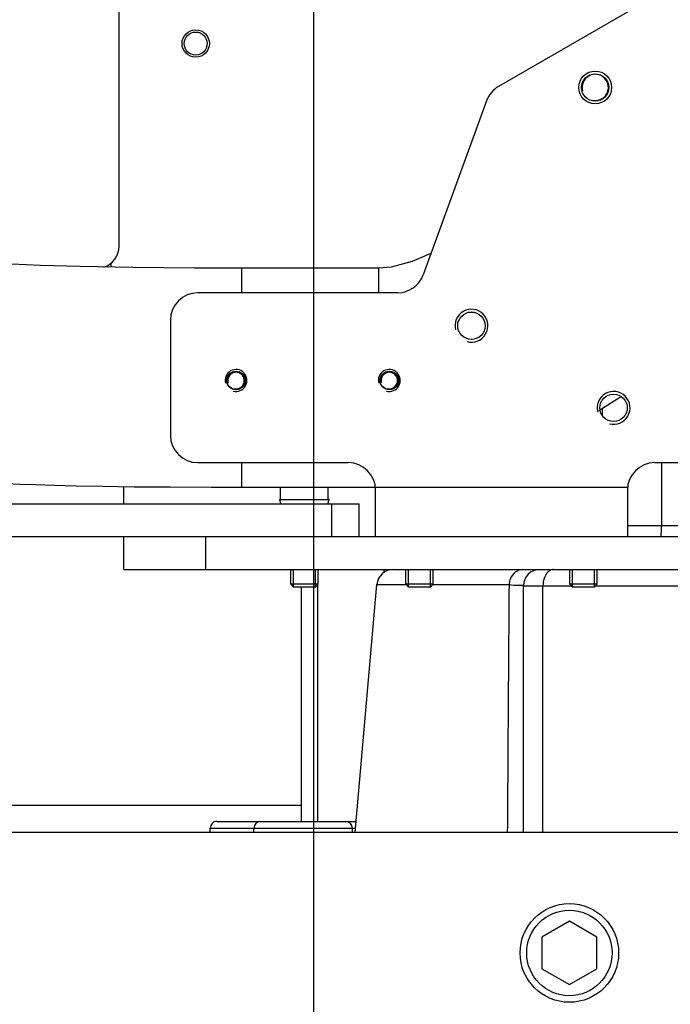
# Model space of a CAD drawing. Header units: millimetres. Extents: x 0 to 11890, y 0 to 8410.
# Tile 76 of 103: x 6905 to 7024, y 5593 to 5773. Entities that reach past the tile are written whole.
import ezdxf

# ---------------------------------------------------------------- set-up
doc = ezdxf.new("R2010")
doc.units = ezdxf.units.MM
doc.header["$LTSCALE"] = 653.95
doc.layers.get('0').update_dxf_attribs({"linetype": 'CONTINUOUS'})
for name, color, linetype in [('304103000006DXF_CONTINUOUS_LINE', 7, 'CONTINUOUS'), ('304105000028DXF_CONTINUOUS_LINE', 7, 'CONTINUOUS'), ('304105000033DXF_CONTINUOUS_LINE', 7, 'CONTINUOUS'), ('304105000035DXF_CONTINUOUS_LINE', 7, 'CONTINUOUS'), ('304105000038DXF_CONTINUOUS_LINE', 7, 'CONTINUOUS'), ('304105000040DXF_CONTINUOUS_LINE', 7, 'CONTINUOUS'), ('501023000027DXF_CONTINUOUS_LINE', 7, 'CONTINUOUS'), ('501023000029DXF_CONTINUOUS_LINE', 7, 'CONTINUOUS'), ('501023000034DXF_CONTINUOUS_LINE', 7, 'CONTINUOUS'), ('501023000035DXF_CONTINUOUS_LINE', 7, 'CONTINUOUS'), ('501023000062DXF_CONTINUOUS_LINE', 7, 'CONTINUOUS'), ('501025000001DXF_CONTINUOUS_LINE', 7, 'CONTINUOUS'), ('604006000002DXF_CONTINUOUS_LINE', 7, 'CONTINUOUS'), ('R50-1TANHUANDXF_CONTINUOUS_LINE', 7, 'CONTINUOUS'), ('运动范围_DXF_BALLOON', 7, 'CONTINUOUS'), ('运动范围_DXF_DIMENSION', 7, 'CONTINUOUS')]:
    doc.layers.add(name, color=color, linetype=linetype)
doc.styles.get("Standard").update_dxf_attribs({"font": 'txt', "width": 0.7})
doc.dimstyles.new('DIMSTYLE_1', dxfattribs={"dimtxt": 100, "dimasz": 60, "dimexe": 2, "dimexo": 0.2, "dimgap": 2.5, "dimtad": 0, "dimtih": 1, "dimtoh": 1, "dimdec": 1, "dimdsep": 46, "dimtxsty": 'Standard', "dimblk": '_FILLED', "dimblk1": '_FILLED', "dimblk2": '_FILLED', "dimcen": 0.09, "dimclrt": 5, "dimazin": 2, "dimtp": 0.1, "dimtm": 0.1, "dimtfac": 1, "dimtdec": 1, "dimtofl": 0, "dimtmove": 0, "dimatfit": 3, "dimldrblk": '_FILLED', "dimfxl": 0, "dimtolj": 1, "dimarcsym": 0})
doc.dimstyles.new('DIMSTYLE_3', dxfattribs={"dimtxt": 100, "dimasz": 60, "dimexe": 2, "dimexo": 0.2, "dimgap": 2.5, "dimtad": 1, "dimdec": 1, "dimdsep": 46, "dimtxsty": 'Standard', "dimblk": '_FILLED', "dimblk1": '_FILLED', "dimblk2": '_FILLED', "dimcen": 0.09, "dimclrt": 5, "dimazin": 2, "dimtp": 0.1, "dimtm": 0.1, "dimtfac": 1, "dimtdec": 1, "dimtofl": 0, "dimtmove": 0, "dimatfit": 3, "dimldrblk": '_FILLED', "dimfxl": 0, "dimtolj": 1, "dimarcsym": 0})
doc.dimstyles.new('DIMSTYLE_4', dxfattribs={"dimtxt": 100, "dimasz": 60, "dimexe": 2, "dimexo": 0.2, "dimgap": 2.5, "dimtad": 1, "dimdsep": 46, "dimtxsty": 'Standard', "dimblk": '_FILLED', "dimblk1": '_FILLED', "dimblk2": '_FILLED', "dimcen": 0.09, "dimclrt": 5, "dimazin": 2, "dimtp": 0.01, "dimtm": 0.01, "dimtfac": 1, "dimtofl": 0, "dimtmove": 0, "dimatfit": 3, "dimldrblk": '_FILLED', "dimfxl": 0, "dimtolj": 1, "dimarcsym": 0})
doc.dimstyles.new('DIMSTYLE_7', dxfattribs={"dimtxt": 100, "dimasz": 60, "dimexe": 2, "dimexo": 0.2, "dimgap": 2.5, "dimtad": 0, "dimtih": 1, "dimtoh": 1, "dimdec": 1, "dimdsep": 46, "dimtxsty": 'Standard', "dimblk": '_FILLED', "dimblk1": '_FILLED', "dimblk2": '_FILLED', "dimcen": 0.09, "dimclrt": 5, "dimazin": 2, "dimtp": 0.01, "dimtm": 0.01, "dimtfac": 1, "dimtofl": 0, "dimtmove": 0, "dimatfit": 3, "dimldrblk": '_FILLED', "dimfxl": 0, "dimtolj": 1, "dimarcsym": 0})

# ---------------------------------------------------------------- blocks, each defined once
blk = doc.blocks.new('*D9')
at = {"layer": '运动范围_DXF_DIMENSION', "color": 2, "linetype": 'Continuous', "transparency": 16777216}
blk.add_line((6956.59, 6685), (5267.1, 6685), dxfattribs=at)
blk = doc.blocks.new('_FILLED')
at = {"color": 0, "linetype": 'ByBlock'}
blk.add_solid([(0, 0), (-1, 0.1167), (-1, -0.1167)], dxfattribs=at)
blk = doc.blocks.new('*D13')
at = {"layer": '运动范围_DXF_DIMENSION', "color": 2, "linetype": 'Continuous', "transparency": 16777216}
blk.add_line((5388.14, 5865.23), (5388.14, 4198.73), dxfattribs=at)
blk = doc.blocks.new('*D14')
at = {"layer": '运动范围_DXF_DIMENSION', "color": 2, "linetype": 'Continuous', "transparency": 16777216}
blk.add_line((6958.59, 6683), (6958.59, 4198.73), dxfattribs=at)
blk = doc.blocks.new('*D15')
at = {"layer": '运动范围_DXF_DIMENSION', "color": 2, "linetype": 'Continuous', "transparency": 16777216}
for p, q in [((5388.14, 5865.23), (5388.14, 3597.55)), ((9122.85, 5865.23), (9122.85, 3597.55)), ((5388.14, 3617.55), (7255.5, 3617.55)), ((9122.85, 3617.55), (7255.5, 3617.55))]:
    blk.add_line(p, q, dxfattribs=at)
at = {"layer": '运动范围_DXF_DIMENSION', "color": 2, "linetype": 'Continuous', "transparency": 16777216, "xscale": 60, "yscale": 60, "zscale": 60, "rotation": 180}
blk.add_blockref('_FILLED', (5388.14, 3617.55), dxfattribs=at)
at = {"layer": '运动范围_DXF_DIMENSION', "color": 2, "linetype": 'Continuous', "transparency": 16777216, "xscale": 60, "yscale": 60, "zscale": 60}
blk.add_blockref('_FILLED', (9122.85, 3617.55), dxfattribs=at)
blk = doc.blocks.new('*D24')
at = {"layer": '运动范围_DXF_DIMENSION', "color": 2, "linetype": 'Continuous', "transparency": 16777216}
for p, q in [((7110.32, 5492.23), (7110.32, 7210.21)), ((7255.32, 6894.23), (7255.32, 7210.21)), ((7182.82, 7190.21), (6730.85, 7190.21)), ((7110.32, 7190.21), (7182.82, 7190.21)), ((7255.32, 7190.21), (7182.82, 7190.21))]:
    blk.add_line(p, q, dxfattribs=at)
at = {"layer": '运动范围_DXF_DIMENSION', "color": 2, "linetype": 'Continuous', "transparency": 16777216, "xscale": 60, "yscale": 60, "zscale": 60, "rotation": 180}
blk.add_blockref('_FILLED', (7110.32, 7190.21), dxfattribs=at)
at = {"layer": '运动范围_DXF_DIMENSION', "color": 2, "linetype": 'Continuous', "transparency": 16777216, "xscale": 60, "yscale": 60, "zscale": 60}
blk.add_blockref('_FILLED', (7255.32, 7190.21), dxfattribs=at)
blk = doc.blocks.new('*D28')
at = {"layer": '运动范围_DXF_DIMENSION', "color": 2, "linetype": 'Continuous', "transparency": 16777216}
for p, q in [((7053.32, 5867.23), (6642.49, 5867.23)), ((6662.49, 5867.23), (6662.49, 5572.73)), ((6662.49, 5278.23), (6662.49, 5572.73)), ((7029.22, 5278.23), (6642.49, 5278.23))]:
    blk.add_line(p, q, dxfattribs=at)
at = {"layer": '运动范围_DXF_DIMENSION', "color": 2, "linetype": 'Continuous', "transparency": 16777216, "xscale": 60, "yscale": 60, "zscale": 60}
for p, rotation in [((6662.49, 5867.23), 90), ((6662.49, 5278.23), 270)]:
    blk.add_blockref('_FILLED', p, dxfattribs=dict(at, rotation=rotation))
blk = doc.blocks.new('*D35')
at = {"layer": '运动范围_DXF_BALLOON', "color": 2, "linetype": 'Continuous', "transparency": 16777216}
for p, q in [((6845.86, 7596.69), (6845.86, 7814.98)), ((6958.59, 7442.31), (6845.86, 7596.69)), ((6958.59, 6687), (6958.59, 7442.31))]:
    blk.add_line(p, q, dxfattribs=at)
blk = doc.blocks.new('*D36')
at = {"layer": '运动范围_DXF_BALLOON', "color": 2, "linetype": 'Continuous', "transparency": 16777216}
blk.add_line((6466.67, 5502.29), (6466.67, 7814.98), dxfattribs=at)

msp = doc.modelspace()

# ---------------------------------------------------------------- linework, layer by layer
at = {"color": 2, "linetype": 'Continuous'}
for radius, start, end in [(1867.359, 315.002639, 180), (870, 109.954556, 204.946626)]:
    msp.add_arc((7255.496, 5867.233), radius, start, end, dxfattribs=at)
at = {"layer": '304103000006DXF_CONTINUOUS_LINE', "color": 7, "linetype": 'Continuous'}
for p, q in [((7011.316, 5701.646), (7011.316, 5700.382)), ((6956.316, 5669.033), (6956.316, 5626.233)), ((6966.191, 5624.233), (6970.151, 5669.495)), ((6996.918, 5624.233), (6996.918, 5669.233))]:
    msp.add_line(p, q, dxfattribs=at)
at = {"layer": '304103000006DXF_CONTINUOUS_LINE', "color": 9, "linetype": 'Continuous'}
for p, q in [((7022.159, 5691.733), (7022.159, 5680.233)), ((7015.918, 5680.233), (7028.73, 5680.233)), ((6971.437, 5672.233), (6971.437, 5671.646)), ((6959.316, 5669.533), (6959.316, 5626.233)), ((6970.151, 5669.495), (6975.457, 5669.495)), ((6980.418, 5669.495), (6994.288, 5669.495)), ((6996.918, 5669.233), (7005.718, 5669.233)), ((7000.49, 5624.233), (7000.49, 5669.233)), ((7010.118, 5669.233), (7044.071, 5669.233))]:
    msp.add_line(p, q, dxfattribs=at)
msp.add_arc((7000.229, 5680.223), 21.93, 354.75567, 0.02815, dxfattribs=at)
at = {"layer": '304103000006DXF_CONTINUOUS_LINE', "color": 7, "linetype": 'Continuous'}
for centre, end in [((6973.14, 5669.233), 175), ((6999.918, 5669.233), 180)]:
    msp.add_arc(centre, 3, 90, end, dxfattribs=at)
at = {"layer": '304103000006DXF_CONTINUOUS_LINE', "color": 9, "linetype": 'Continuous'}
for points, knots in [([(6996.762, 5672.233), (6995.833, 5672.233), (6994.562, 5671.125), (6994.314, 5669.858), (6994.288, 5669.495)], [0, 0, 0, 0, 0.7183594, 1, 1, 1, 1]), ([(7002.419, 5672.233), (7002.292, 5672.233), (7002.031, 5672.192), (7001.793, 5672.077), (7001.681, 5672.005)], [0, 0, 0, 0, 0.4866854, 1, 1, 1, 1]), ([(6994.288, 5669.495), (6994.942, 5669.465), (6995.512, 5669.222), (6996.919, 5669.461), (6996.918, 5669.233)], [0, 0, 0, 0, 0.7414953, 1, 1, 1, 1])]:
    msp.add_open_spline(points, degree=3, knots=knots, dxfattribs=at)
for points in [[(7001.681, 5672.005), (7000.835, 5671.461), (7000.49, 5670.239), (7000.49, 5669.233)], [(6994.288, 5669.495), (6994.182, 5654.408), (6994.08, 5639.321), (6993.98, 5624.234)]]:
    msp.add_open_spline(points, degree=3, dxfattribs=at)
at = {"layer": '304105000028DXF_CONTINUOUS_LINE', "color": 7, "linetype": 'Continuous'}
msp.add_line((7100.316, 5624.233), (6895.316, 5624.233), dxfattribs=at)
at = {"layer": '304105000033DXF_CONTINUOUS_LINE', "color": 7, "linetype": 'Continuous'}
msp.add_line((6890.316, 5629.233), (6956.316, 5629.233), dxfattribs=at)
at = {"layer": '304105000035DXF_CONTINUOUS_LINE', "color": 7, "linetype": 'Continuous'}
for p, q in [((6923.053, 5731.233), (6923.053, 5837.233)), ((6923.918, 5684.233), (6923.918, 5687.366)), ((6923.918, 5672.233), (6923.918, 5678.233)), ((6938.918, 5672.233), (6938.918, 5678.233)), ((6964.095, 5678.233), (6969.918, 5678.233)), ((7015.918, 5678.233), (7043.918, 5678.233)), ((6923.918, 5672.233), (6938.918, 5672.233)), ((6938.918, 5672.233), (7043.918, 5672.233))]:
    msp.add_line(p, q, dxfattribs=at)
at = {"layer": '304105000035DXF_CONTINUOUS_LINE', "color": 9, "linetype": 'Continuous'}
msp.add_line((6921.523, 5728.087), (6921.523, 5727.415), dxfattribs=at)
at = {"layer": '304105000035DXF_CONTINUOUS_LINE', "color": 7, "linetype": 'Continuous'}
for radius in [2.5, 2.1]:
    msp.add_circle((6937.053, 5768.233), radius, dxfattribs=at)
msp.add_arc((6919.053, 5731.233), 4, 287.34081, 360, dxfattribs=at)
at = {"layer": '304105000038DXF_CONTINUOUS_LINE', "color": 7, "linetype": 'Continuous'}
for p, q in [((6864.918, 5684.233), (6966.918, 5684.233)), ((6966.918, 5678.233), (6966.918, 5684.233)), ((6864.918, 5678.233), (6964.095, 5678.233))]:
    msp.add_line(p, q, dxfattribs=at)
at = {"layer": '304105000038DXF_CONTINUOUS_LINE', "color": 9, "linetype": 'Continuous'}
msp.add_line((6961.918, 5678.233), (6961.918, 5684.233), dxfattribs=at)
at = {"layer": '304105000040DXF_CONTINUOUS_LINE', "color": 7, "linetype": 'Continuous'}
for p, q in [((7018.533, 5775.515), (6992.395, 5760.425)), ((6990.197, 5757.806), (6978.616, 5726.022)), ((6973.918, 5722.733), (6937.418, 5722.733)), ((6932.418, 5717.733), (6932.418, 5696.733)), ((6937.418, 5691.733), (6964.918, 5691.733)), ((7020.918, 5691.733), (7032.078, 5691.733)), ((6969.918, 5678.233), (6969.918, 5686.733)), ((7015.918, 5686.733), (7015.918, 5678.233)), ((6969.918, 5678.233), (7015.918, 5678.233))]:
    msp.add_line(p, q, dxfattribs=at)
at = {"layer": '304105000040DXF_CONTINUOUS_LINE', "color": 9, "linetype": 'Continuous'}
msp.add_line((6969.893, 5687.233), (7015.943, 5687.233), dxfattribs=at)
at = {"layer": '304105000040DXF_CONTINUOUS_LINE', "color": 7, "linetype": 'Continuous'}
for centre, radius in [((6987.418, 5716.733), 2.5), ((6944.418, 5706.733), 1.65), ((6972.418, 5706.733), 1.65), ((7013.399, 5701.733), 2.5)]:
    msp.add_circle(centre, radius, dxfattribs=at)
for centre, start, end in [((6994.895, 5756.095), 120, 159.98025), ((6973.918, 5727.733), 270, 339.98025), ((6937.418, 5717.733), 90, 180), ((6937.418, 5696.733), 180, 270), ((6964.918, 5686.733), 0, 90), ((7020.918, 5686.733), 90, 180)]:
    msp.add_arc(centre, 5, start, end, dxfattribs=at)
at = {"layer": '304105000040DXF_CONTINUOUS_LINE', "color": 2, "linetype": 'Continuous'}
for centre, radius in [((6987.418, 5716.733), 3), ((6944.418, 5706.733), 2), ((6972.418, 5706.733), 2), ((7013.399, 5701.733), 3)]:
    msp.add_arc(centre, radius, 255, 195, dxfattribs=at)
at = {"layer": '501023000027DXF_CONTINUOUS_LINE', "color": 7, "linetype": 'Continuous'}
for radius in [3, 2.5]:
    msp.add_circle((7010.043, 5760.221), radius, dxfattribs=at)
at = {"layer": '501023000027DXF_CONTINUOUS_LINE', "color": 2, "linetype": 'Continuous'}
msp.add_arc((7010.043, 5760.221), 2.4, 255, 195, dxfattribs=at)
at = {"layer": '501023000029DXF_CONTINUOUS_LINE', "color": 7, "linetype": 'Continuous'}
for p, q in [((7005.316, 5608.007), (7000.316, 5605.12)), ((7010.316, 5605.12), (7005.316, 5608.007)), ((7000.316, 5605.12), (7000.316, 5599.347)), ((7010.316, 5599.347), (7010.316, 5605.12)), ((7000.316, 5599.347), (7005.316, 5596.46)), ((7005.316, 5596.46), (7010.316, 5599.347))]:
    msp.add_line(p, q, dxfattribs=at)
msp.add_circle((7005.316, 5602.233), 9, dxfattribs=at)
at = {"layer": '501023000029DXF_CONTINUOUS_LINE', "color": 9, "linetype": 'Continuous'}
msp.add_circle((7005.316, 5602.233), 7.8, dxfattribs=at)
at = {"layer": '501023000034DXF_CONTINUOUS_LINE', "color": 7, "linetype": 'Continuous'}
for p, q in [((6940.911, 5626.233), (6948.888, 5626.233)), ((6939.711, 5624.233), (6939.711, 5625.033))]:
    msp.add_line(p, q, dxfattribs=at)
at = {"layer": '501023000034DXF_CONTINUOUS_LINE', "color": 9, "linetype": 'Continuous'}
msp.add_line((6939.711, 5625.033), (6947.688, 5625.033), dxfattribs=at)
at = {"layer": '501023000034DXF_CONTINUOUS_LINE', "color": 7, "linetype": 'Continuous'}
msp.add_arc((6940.911, 5625.033), 1.2, 89.99998, 180, dxfattribs=at)
at = {"layer": '501023000035DXF_CONTINUOUS_LINE', "color": 7, "linetype": 'Continuous'}
for p, q in [((6948.888, 5626.233), (6964.488, 5626.233)), ((6964.488, 5626.233), (6966.366, 5626.233)), ((6947.688, 5624.233), (6947.688, 5625.033)), ((6965.688, 5624.233), (6965.688, 5625.033))]:
    msp.add_line(p, q, dxfattribs=at)
at = {"layer": '501023000035DXF_CONTINUOUS_LINE', "color": 9, "linetype": 'Continuous'}
for p, q in [((6947.688, 5625.033), (6965.688, 5625.033)), ((6965.688, 5625.033), (6966.261, 5625.033))]:
    msp.add_line(p, q, dxfattribs=at)
at = {"layer": '501023000035DXF_CONTINUOUS_LINE', "color": 7, "linetype": 'Continuous'}
for centre, start, end in [((6948.888, 5625.033), 90, 180), ((6964.488, 5625.033), 0, 90)]:
    msp.add_arc(centre, 1.2, start, end, dxfattribs=at)
at = {"layer": '501023000062DXF_CONTINUOUS_LINE', "color": 7, "linetype": 'Continuous'}
for p, q in [((6952.558, 5685.044), (6952.558, 5687.233)), ((6961.278, 5685.044), (6961.278, 5687.233)), ((6954.418, 5669.533), (6954.418, 5672.233)), ((6959.418, 5669.533), (6959.418, 5672.233)), ((6975.418, 5669.533), (6975.418, 5672.233)), ((6980.418, 5669.533), (6980.418, 5672.233)), ((7005.418, 5669.533), (7005.418, 5672.233)), ((7010.418, 5669.533), (7010.418, 5672.233)), ((6954.918, 5669.033), (6954.418, 5669.533)), ((6959.418, 5669.533), (6954.418, 5669.533)), ((6958.918, 5669.033), (6954.918, 5669.033)), ((6958.918, 5669.033), (6959.418, 5669.533)), ((6980.418, 5669.533), (6975.418, 5669.533)), ((6975.918, 5669.033), (6975.418, 5669.533)), ((6979.918, 5669.033), (6975.918, 5669.033)), ((6979.918, 5669.033), (6980.418, 5669.533)), ((7010.418, 5669.533), (7005.418, 5669.533)), ((7005.918, 5669.033), (7005.418, 5669.533)), ((7009.918, 5669.033), (7005.918, 5669.033)), ((7009.918, 5669.033), (7010.418, 5669.533))]:
    msp.add_line(p, q, dxfattribs=at)
at = {"layer": '501023000062DXF_CONTINUOUS_LINE', "color": 2, "linetype": 'Continuous'}
for p, q in [((6954.918, 5669.033), (6954.918, 5672.233)), ((6958.918, 5669.033), (6958.918, 5672.233)), ((6975.918, 5669.033), (6975.918, 5672.233)), ((6979.918, 5669.033), (6979.918, 5672.233)), ((7005.918, 5669.033), (7005.918, 5672.233)), ((7009.918, 5669.033), (7009.918, 5672.233))]:
    msp.add_line(p, q, dxfattribs=at)
at = {"layer": '501025000001DXF_CONTINUOUS_LINE', "color": 7, "linetype": 'Continuous'}
for centre in [(6944.418, 5706.733), (6972.418, 5706.733)]:
    msp.add_circle(centre, 1.7, dxfattribs=at)
at = {"layer": '501025000001DXF_CONTINUOUS_LINE', "color": 2, "linetype": 'Continuous'}
for centre in [(6944.418, 5706.733), (6972.418, 5706.733)]:
    msp.add_arc(centre, 1.5, 255, 195, dxfattribs=at)
at = {"layer": '604006000002DXF_CONTINUOUS_LINE', "color": 7, "linetype": 'Continuous'}
for p, q in [((6952.418, 5685.008), (6952.558, 5685.044)), ((6952.418, 5685.008), (6961.418, 5685.008)), ((6952.618, 5684.233), (6952.418, 5685.008)), ((6961.219, 5684.233), (6961.418, 5685.008)), ((6961.418, 5685.008), (6961.278, 5685.044))]:
    msp.add_line(p, q, dxfattribs=at)
at = {"layer": 'R50-1TANHUANDXF_CONTINUOUS_LINE', "color": 9, "linetype": 'Continuous'}
for p, q in [((6945.418, 5727.233), (6945.418, 5722.733)), ((6970.418, 5727.233), (6970.418, 5722.733)), ((6945.418, 5691.733), (6945.418, 5687.233))]:
    msp.add_line(p, q, dxfattribs=at)
at = {"layer": 'R50-1TANHUANDXF_CONTINUOUS_LINE', "color": 7, "linetype": 'Continuous'}
for p, q in [((6970.418, 5727.233), (6945.418, 5727.233)), ((7010.694, 5701.259), (7014.661, 5703.725)), ((6945.418, 5687.233), (6969.893, 5687.233))]:
    msp.add_line(p, q, dxfattribs=at)
for points in [[(6980.029, 5729.897), (6976.604, 5728.458), (6972.773, 5727.423), (6970.418, 5727.233)], [(6945.418, 5727.233), (6936.826, 5727.236), (6925.55, 5727.346), (6915.948, 5727.511), (6908.702, 5727.723), (6903.439, 5727.942), (6899.819, 5728.157)], [(6902.529, 5687.939), (6904.943, 5687.83), (6907.813, 5687.722), (6911.204, 5687.619), (6915.223, 5687.518), (6920.048, 5687.421), (6925.821, 5687.339), (6932.475, 5687.293), (6939.881, 5687.25), (6945.418, 5687.233)]]:
    msp.add_lwpolyline(points, dxfattribs=at)

# ---------------------------------------------------------------- dimensions: what is measured, and where the dimension line sits
at = {"layer": '运动范围_DXF_BALLOON', "color": 2, "linetype": 'Continuous'}
for feature_location, offset, origin, picture, middle in [((6466.666, 5502.2901), (0, 2312.6896), (7110.3164, 5500.2901), '*D36', (6441.666, 7864.9796)), ((6958.587, 6687.002), (-112.724, 1127.978), (7110.316, 5490.233), '*D35', (6820.863, 7864.98))]:
    dim = msp.add_ordinate_dim(feature_location=feature_location, offset=offset, dtype=1, origin=origin, dimstyle='DIMSTYLE_7', dxfattribs=at)
    dim.commit()
    dim.dimension.update_dxf_attribs({"geometry": picture, "text_midpoint": middle})
at = {"layer": '运动范围_DXF_DIMENSION', "color": 2, "linetype": 'Continuous'}
for base, p1, p2, angle, picture, middle in [((7110.316, 7190.205), (7255.316, 6894.033), (7110.316, 5492.033), 180, '*D24', (6730.851, 7190.205)), ((6662.495, 5278.233), (7053.516, 5867.233), (7029.418, 5278.233), 270, '*D28', (6662.495, 5467.733))]:
    dim = msp.add_linear_dim(base=base, p1=p1, p2=p2, angle=angle, dimstyle='DIMSTYLE_4', dxfattribs=at)
    dim.commit()
    dim.dimension.update_dxf_attribs({"geometry": picture, "text_midpoint": middle, "dimtype": 160})
for feature_location, offset, dtype, origin, override, picture, middle in [((6956.587, 6685.002), (-1689.484, 0), 0, (6958.587, 5278.233), {"dimgap": 25.000189, "dimtad": 1, "dimtih": 0, "dimtoh": 0}, '*D9', (4797.103, 6710.002)), ((6958.587, 6683.002), (0, -2484.269), 1, (7110.496, 6685.002), {"dimgap": 25.000099, "dimtad": 1, "dimtih": 0, "dimtoh": 0}, '*D14', (6933.587, 3798.733)), ((5388.137, 5865.233), (0, -1666.501), 1, (7110.496, 5867.233), {"dimgap": 25.000119, "dimtad": 1, "dimtih": 0, "dimtoh": 0}, '*D13', (5363.137, 3728.733))]:
    dim = msp.add_ordinate_dim(feature_location=feature_location, offset=offset, dtype=dtype, origin=origin, dimstyle='DIMSTYLE_1', override=override, dxfattribs=at)
    dim.commit()
    dim.dimension.update_dxf_attribs({"geometry": picture, "text_midpoint": middle})
dim = msp.add_linear_dim(base=(9122.855, 3617.547), p1=(5388.137, 5865.433), p2=(9122.855, 5865.433), dimstyle='DIMSTYLE_3', dxfattribs=at)
dim.commit()
dim.dimension.update_dxf_attribs({"geometry": '*D15', "text_midpoint": (7045.496, 3617.547), "dimtype": 160})

doc.saveas('drawing.dxf')
